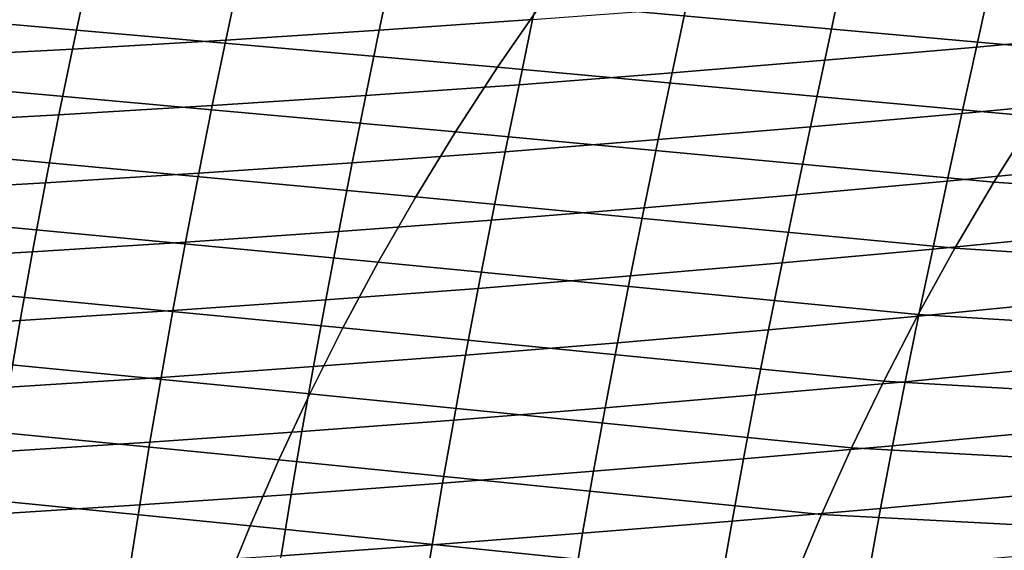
# Model space of a CAD drawing. Header units: metres. Extents: x -365 to 28, y -28 to 28.
# Tile 76 of 256: x -56.65 to -46.7, y 11.04 to 16.4. Entities that reach past the tile are written whole.
import ezdxf

# ---------------------------------------------------------------- set-up
doc = ezdxf.new("R2010")
doc.units = ezdxf.units.M
doc.layers.add('solid_24_501_103_XXX', color=7, linetype='CONTINUOUS')

msp = doc.modelspace()

# ---------------------------------------------------------------- linework, layer by layer
at = {"layer": 'solid_24_501_103_XXX'}
for points in [[(-45.949116, 16.084612, 100.953819), (-45.483368, 16.736496, 100.544464), (-50.902203, 17.208673, 101.719009), (-51.373474, 16.570181, 102.131912)], [(-51.821442, 15.92431, 102.528778), (-51.373474, 16.570181, 102.131912), (-56.810192, 17.036947, 103.318863), (-57.26284, 16.404171, 103.718826)], [(-51.466587, 16.404552, 76.41832), (-53.01601, 16.297997, 76.956688), (-52.882401, 16.929827, 77.455406), (-51.333603, 17.033413, 76.93013)], [(-53.01601, 16.297997, 76.956688), (-54.566284, 16.198668, 77.47937), (-54.431732, 16.83304, 77.967056), (-52.882401, 16.929827, 77.455406)], [(-45.312439, 16.912529, 74.132683), (-45.457462, 16.269424, 73.56456), (-46.98288, 16.12529, 74.172371), (-46.840874, 16.772438, 74.719955)], [(-54.566284, 16.198668, 77.47937), (-56.115448, 16.10725, 77.986633), (-55.979771, 16.743713, 78.465385), (-54.431732, 16.83304, 77.967056)], [(-56.115448, 16.10725, 77.986633), (-57.661396, 16.025068, 78.479218), (-57.52454, 16.663136, 78.95118), (-55.979771, 16.743713, 78.465385)], [(-46.840874, 16.772438, 74.719955), (-46.98288, 16.12529, 74.172371), (-48.516262, 15.99405, 74.771912), (-48.376461, 16.644915, 75.301193)], [(-48.376461, 16.644915, 75.301193), (-48.516262, 15.99405, 74.771912), (-50.057327, 15.86782, 75.354866), (-49.919041, 16.522139, 75.867683)], [(-46.390774, 15.426247, 101.346085), (-45.949116, 16.084612, 100.953819), (-51.373474, 16.570181, 102.131912), (-51.821442, 15.92431, 102.528778)], [(-49.919041, 16.522139, 75.867683), (-50.057327, 15.86782, 75.354866), (-51.603924, 15.747048, 75.920044), (-51.466587, 16.404552, 76.41832)], [(-52.246223, 15.272206, 102.909073), (-51.821442, 15.92431, 102.528778), (-57.26284, 16.404171, 103.718826), (-57.693089, 15.76431, 104.103241)], [(-51.603924, 15.747048, 75.920044), (-53.152832, 15.6376, 76.47068), (-53.01601, 16.297997, 76.956688), (-51.466587, 16.404552, 76.41832)], [(-53.152832, 15.6376, 76.47068), (-54.7029, 15.535662, 77.003563), (-54.566284, 16.198668, 77.47937), (-53.01601, 16.297997, 76.956688)], [(-45.457462, 16.269424, 73.56456), (-45.608315, 15.60253, 73.020416), (-47.129742, 15.455223, 73.647888), (-46.98288, 16.12529, 74.172371)], [(-54.7029, 15.535662, 77.003563), (-56.252037, 15.441927, 77.518929), (-56.115448, 16.10725, 77.986633), (-54.566284, 16.198668, 77.47937)], [(-46.98288, 16.12529, 74.172371), (-47.129742, 15.455223, 73.647888), (-48.659939, 15.320935, 74.264809), (-48.516262, 15.99405, 74.771912)], [(-56.252037, 15.441927, 77.518929), (-57.798012, 15.357739, 78.017448), (-57.661396, 16.025068, 78.479218), (-56.115448, 16.10725, 77.986633)], [(-46.808517, 14.76255, 101.720795), (-46.390774, 15.426247, 101.346085), (-51.821442, 15.92431, 102.528778), (-52.246223, 15.272206, 102.909073)], [(-48.516262, 15.99405, 74.771912), (-48.659939, 15.320935, 74.264809), (-50.198483, 15.191813, 74.863342), (-50.057327, 15.86782, 75.354866)], [(-50.057327, 15.86782, 75.354866), (-50.198483, 15.191813, 74.863342), (-51.743073, 15.068308, 75.442207), (-51.603924, 15.747048, 75.920044)], [(-52.647999, 14.61498, 103.272331), (-52.246223, 15.272206, 102.909073), (-57.693089, 15.76431, 104.103241), (-58.101063, 15.118464, 104.471603)], [(-51.743073, 15.068308, 75.442207), (-53.290405, 14.956224, 76.004265), (-53.152832, 15.6376, 76.47068), (-51.603924, 15.747048, 75.920044)], [(-53.290405, 14.956224, 76.004265), (-54.839184, 14.851788, 76.546547), (-54.7029, 15.535662, 77.003563), (-53.152832, 15.6376, 76.47068)], [(-54.839184, 14.851788, 76.546547), (-56.38718, 14.755695, 77.069229), (-56.252037, 15.441927, 77.518929), (-54.7029, 15.535662, 77.003563)], [(-45.608315, 15.60253, 73.020416), (-45.761799, 14.920112, 72.507111), (-47.278419, 14.770767, 73.153221), (-47.129742, 15.455223, 73.647888)], [(-56.38718, 14.755695, 77.069229), (-57.932056, 14.669285, 77.572922), (-57.798012, 15.357739, 78.017448), (-56.252037, 15.441927, 77.518929)], [(-47.129742, 15.455223, 73.647888), (-47.278419, 14.770767, 73.153221), (-48.804604, 14.634326, 73.786491), (-48.659939, 15.320935, 74.264809)], [(-41.285606, 14.391496, 100.453491), (-40.885738, 15.041617, 100.094894), (-46.390774, 15.426247, 101.346085), (-46.808517, 14.76255, 101.720795)], [(-48.659939, 15.320935, 74.264809), (-48.804604, 14.634326, 73.786491), (-50.339737, 14.503108, 74.399666), (-50.198483, 15.191813, 74.863342)], [(-47.202526, 14.094677, 102.077454), (-46.808517, 14.76255, 101.720795), (-52.246223, 15.272206, 102.909073), (-52.647999, 14.61498, 103.272331)], [(-50.198483, 15.191813, 74.863342), (-50.339737, 14.503108, 74.399666), (-51.881393, 14.377553, 74.991341), (-51.743073, 15.068308, 75.442207)], [(-53.026932, 13.953738, 103.618095), (-52.647999, 14.61498, 103.272331), (-58.101063, 15.118464, 104.471603), (-58.486923, 14.467697, 104.823463)], [(-51.881393, 14.377553, 74.991341), (-53.426193, 14.263307, 75.564003), (-53.290405, 14.956224, 76.004265), (-51.743073, 15.068308, 75.442207)], [(-53.426193, 14.263307, 75.564003), (-54.972672, 14.156703, 76.114922), (-54.839184, 14.851788, 76.546547), (-53.290405, 14.956224, 76.004265)], [(-45.761799, 14.920112, 72.507111), (-45.914326, 14.234069, 72.030128), (-47.425514, 14.084168, 72.693855), (-47.278419, 14.770767, 73.153221)], [(-54.972672, 14.156703, 76.114922), (-56.518486, 14.058426, 76.644249), (-56.38718, 14.755695, 77.069229), (-54.839184, 14.851788, 76.546547)], [(-56.518486, 14.058426, 76.644249), (-58.06118, 13.969788, 77.152496), (-57.932056, 14.669285, 77.572922), (-56.38718, 14.755695, 77.069229)], [(-47.278419, 14.770767, 73.153221), (-47.425514, 14.084168, 72.693855), (-48.947033, 13.946816, 73.342522), (-48.804604, 14.634326, 73.786491)], [(-41.662682, 13.738181, 100.794426), (-41.285606, 14.391496, 100.453491), (-46.808517, 14.76255, 101.720795), (-47.202526, 14.094677, 102.077454)], [(-48.804604, 14.634326, 73.786491), (-48.947033, 13.946816, 73.342522), (-50.478043, 13.814652, 73.969444), (-50.339737, 14.503108, 74.399666)], [(-47.573029, 13.423758, 102.415649), (-47.202526, 14.094677, 102.077454), (-52.647999, 14.61498, 103.272331), (-53.026932, 13.953738, 103.618095)], [(-53.383251, 13.289569, 103.945969), (-53.026932, 13.953738, 103.618095), (-58.486923, 14.467697, 104.823463), (-58.850838, 13.813079, 105.158371)], [(-50.339737, 14.503108, 74.399666), (-50.478043, 13.814652, 73.969444), (-52.015991, 13.688104, 74.573143), (-51.881393, 14.377553, 74.991341)], [(-52.015991, 13.688104, 74.573143), (-53.557446, 13.572545, 75.155685), (-53.426193, 14.263307, 75.564003), (-51.881393, 14.377553, 74.991341)], [(-53.557446, 13.572545, 75.155685), (-55.100769, 13.464495, 75.71463), (-54.972672, 14.156703, 76.114922), (-53.426193, 14.263307, 75.564003)], [(-45.914326, 14.234069, 72.030128), (-46.062359, 13.55633, 71.594398), (-47.567684, 13.407626, 72.274742), (-47.425514, 14.084168, 72.693855)], [(-55.100769, 13.464495, 75.71463), (-56.643486, 13.364616, 76.250076), (-56.518486, 14.058426, 76.644249), (-54.972672, 14.156703, 76.114922)], [(-56.643486, 13.364616, 76.250076), (-58.183041, 13.274166, 76.762451), (-58.06118, 13.969788, 77.152496), (-56.518486, 14.058426, 76.644249)], [(-47.425514, 14.084168, 72.693855), (-47.567684, 13.407626, 72.274742), (-49.084072, 13.270934, 72.937889), (-48.947033, 13.946816, 73.342522)], [(-42.017368, 13.082644, 101.117569), (-41.662682, 13.738181, 100.794426), (-47.202526, 14.094677, 102.077454), (-47.573029, 13.423758, 102.415649)], [(-47.920532, 12.750797, 102.735329), (-47.573029, 13.423758, 102.415649), (-53.026932, 13.953738, 103.618095), (-53.383251, 13.289569, 103.945969)], [(-48.947033, 13.946816, 73.342522), (-49.084072, 13.270934, 72.937889), (-50.610424, 13.139317, 73.577744), (-50.478043, 13.814652, 73.969444)], [(-53.717442, 12.62344, 104.25589), (-53.383251, 13.289569, 103.945969), (-58.850838, 13.813079, 105.158371), (-59.19302, 13.15565, 105.475945)], [(-50.478043, 13.814652, 73.969444), (-50.610424, 13.139317, 73.577744), (-52.144062, 13.013184, 74.192772), (-52.015991, 13.688104, 74.573143)], [(-52.144062, 13.013184, 74.192772), (-53.681522, 12.897569, 74.784607), (-53.557446, 13.572545, 75.155685), (-52.015991, 13.688104, 74.573143)], [(-53.681522, 12.897569, 74.784607), (-55.220974, 12.789224, 75.351105), (-55.100769, 13.464495, 75.71463), (-53.557446, 13.572545, 75.155685)], [(-46.062359, 13.55633, 71.594398), (-46.203938, 12.891731, 71.199646), (-47.703197, 12.745764, 71.895477), (-47.567684, 13.407626, 72.274742)], [(-55.220974, 12.789224, 75.351105), (-56.759827, 12.688785, 75.892311), (-56.643486, 13.364616, 76.250076), (-55.100769, 13.464495, 75.71463)], [(-56.759827, 12.688785, 75.892311), (-58.295422, 12.597442, 76.408585), (-58.183041, 13.274166, 76.762451), (-56.643486, 13.364616, 76.250076)], [(-47.567684, 13.407626, 72.274742), (-47.703197, 12.745764, 71.895477), (-49.21418, 12.611217, 72.572128), (-49.084072, 13.270934, 72.937889)], [(-42.350227, 12.42578, 101.422974), (-42.017368, 13.082644, 101.117569), (-47.573029, 13.423758, 102.415649), (-47.920532, 12.750797, 102.735329)], [(-48.245647, 12.076758, 103.036575), (-47.920532, 12.750797, 102.735329), (-53.383251, 13.289569, 103.945969), (-53.717442, 12.62344, 104.25589)], [(-49.084072, 13.270934, 72.937889), (-49.21418, 12.611217, 72.572128), (-50.735535, 12.481567, 73.22406), (-50.610424, 13.139317, 73.577744)], [(-54.030102, 11.956275, 104.547958), (-53.717442, 12.62344, 104.25589), (-59.19302, 13.15565, 105.475945), (-59.513954, 12.496339, 105.776154)], [(-50.610424, 13.139317, 73.577744), (-50.735535, 12.481567, 73.22406), (-52.264454, 12.357215, 73.849693), (-52.144062, 13.013184, 74.192772)], [(-52.264454, 12.357215, 73.849693), (-53.797451, 12.242867, 74.450279), (-53.681522, 12.897569, 74.784607), (-52.144062, 13.013184, 74.192772)], [(-53.797451, 12.242867, 74.450279), (-55.3325, 12.1355, 75.023933), (-55.220974, 12.789224, 75.351105), (-53.681522, 12.897569, 74.784607)], [(-46.203938, 12.891731, 71.199646), (-46.338257, 12.239885, 70.841774), (-47.831451, 12.097784, 71.551796), (-47.703197, 12.745764, 71.895477)], [(-55.3325, 12.1355, 75.023933), (-56.866909, 12.035725, 75.570671), (-56.759827, 12.688785, 75.892311), (-55.220974, 12.789224, 75.351105)], [(-47.703197, 12.745764, 71.895477), (-47.831451, 12.097784, 71.551796), (-49.33696, 11.966489, 72.240875), (-49.21418, 12.611217, 72.572128)], [(-42.661835, 11.768486, 101.710732), (-42.350227, 12.42578, 101.422974), (-47.920532, 12.750797, 102.735329), (-48.245647, 12.076758, 103.036575)], [(-48.548985, 11.402599, 103.31945), (-48.245647, 12.076758, 103.036575), (-53.717442, 12.62344, 104.25589), (-54.030102, 11.956275, 104.547958)], [(-49.21418, 12.611217, 72.572128), (-49.33696, 11.966489, 72.240875), (-50.853176, 11.839884, 72.903938), (-50.735535, 12.481567, 73.22406)], [(-54.321812, 11.288998, 104.822227), (-54.030102, 11.956275, 104.547958), (-59.513954, 12.496339, 105.776154), (-59.814201, 11.836034, 106.059074)], [(-50.735535, 12.481567, 73.22406), (-50.853176, 11.839884, 72.903938), (-52.37719, 11.718357, 73.539345), (-52.264454, 12.357215, 73.849693)], [(-52.37719, 11.718357, 73.539345), (-53.905479, 11.606321, 74.148071), (-53.797451, 12.242867, 74.450279), (-52.264454, 12.357215, 73.849693)], [(-53.905479, 11.606321, 74.148071), (-55.435837, 11.500964, 74.728424), (-55.3325, 12.1355, 75.023933), (-53.797451, 12.242867, 74.450279)], [(-46.338257, 12.239885, 70.841774), (-46.464523, 11.60127, 70.517105), (-47.951817, 11.463838, 71.23999), (-47.831451, 12.097784, 71.551796)], [(-55.435837, 11.500964, 74.728424), (-56.965462, 11.402874, 75.280396), (-56.866909, 12.035725, 75.570671), (-55.3325, 12.1355, 75.023933)], [(-47.831451, 12.097784, 71.551796), (-47.951817, 11.463838, 71.23999), (-49.45195, 11.336567, 71.940338), (-49.33696, 11.966489, 72.240875)], [(-42.952759, 11.111654, 101.980904), (-42.661835, 11.768486, 101.710732), (-48.245647, 12.076758, 103.036575), (-48.548985, 11.402599, 103.31945)], [(-48.831154, 10.729216, 103.584068), (-48.548985, 11.402599, 103.31945), (-54.030102, 11.956275, 104.547958), (-54.321812, 11.288998, 104.822227)], [(-49.33696, 11.966489, 72.240875), (-49.45195, 11.336567, 71.940338), (-50.963078, 11.213765, 72.613503), (-50.853176, 11.839884, 72.903938)], [(-50.853176, 11.839884, 72.903938), (-50.963078, 11.213765, 72.613503), (-52.482185, 11.095816, 73.25782), (-52.37719, 11.718357, 73.539345)], [(-54.593163, 10.622465, 105.078812), (-54.321812, 11.288998, 104.822227), (-59.814201, 11.836034, 106.059074), (-60.094326, 11.175623, 106.324776)], [(-52.482185, 11.095816, 73.25782), (-54.005722, 10.986845, 73.873985), (-53.905479, 11.606321, 74.148071), (-52.37719, 11.718357, 73.539345)], [(-54.005722, 10.986845, 73.873985), (-55.531319, 10.88426, 74.46051), (-55.435837, 11.500964, 74.728424), (-53.905479, 11.606321, 74.148071)], [(-46.464523, 11.60127, 70.517105), (-46.58194, 10.979298, 70.223671), (-48.063568, 10.847175, 70.958183), (-47.951817, 11.463838, 71.23999)], [(-55.531319, 10.88426, 74.46051), (-57.056072, 10.788638, 75.017372), (-56.965462, 11.402874, 75.280396), (-55.435837, 11.500964, 74.728424)], [(-47.951817, 11.463838, 71.23999), (-48.063568, 10.847175, 70.958183), (-49.558502, 10.724543, 71.668732), (-49.45195, 11.336567, 71.940338)], [(-43.223557, 10.455805, 102.23365), (-42.952759, 11.111654, 101.980904), (-48.548985, 11.402599, 103.31945), (-48.831154, 10.729216, 103.584068)], [(-49.092747, 10.056814, 103.830666), (-48.831154, 10.729216, 103.584068), (-54.321812, 11.288998, 104.822227), (-54.593163, 10.622465, 105.078812)], [(-49.45195, 11.336567, 71.940338), (-49.558502, 10.724543, 71.668732), (-51.064674, 10.606145, 72.351044), (-50.963078, 11.213765, 72.613503)], [(-54.844723, 9.956866, 105.317924), (-54.593163, 10.622465, 105.078812), (-60.094326, 11.175623, 106.324776), (-60.354897, 10.515927, 106.573341)], [(-50.963078, 11.213765, 72.613503), (-51.064674, 10.606145, 72.351044), (-52.578976, 10.492368, 73.003456), (-52.482185, 11.095816, 73.25782)], [(-52.578976, 10.492368, 73.003456), (-54.097847, 10.38705, 73.626419), (-54.005722, 10.986845, 73.873985), (-52.482185, 11.095816, 73.25782)]]:
    msp.add_3dface(points, dxfattribs=at)

doc.saveas('drawing.dxf')
